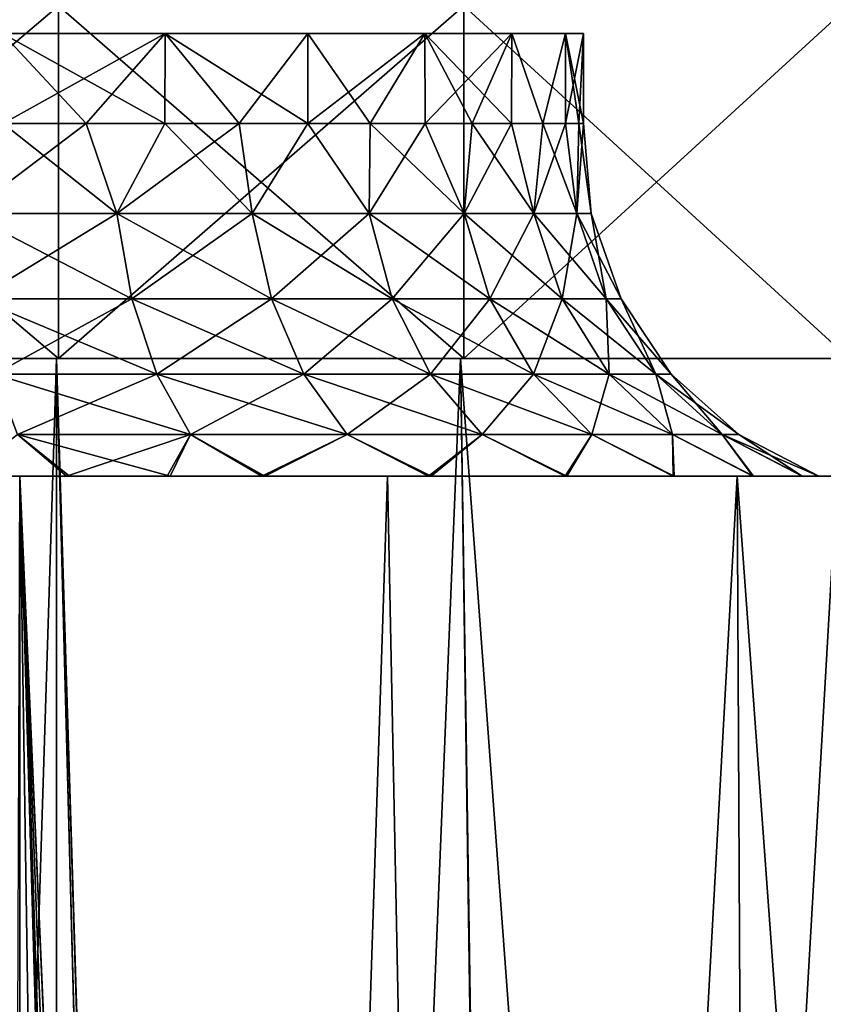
# Model space of a CAD drawing. Header units: millimetres. Extents: x -27 to 78, y -1 to 325.
# Tile 56 of 128: x 3 to 10, y 113 to 121. Entities that reach past the tile are written whole.
import ezdxf

# ---------------------------------------------------------------- set-up
doc = ezdxf.new("R2010")
doc.units = ezdxf.units.MM
doc.header["$LTSCALE"] = 65.185185
for name, color, linetype in [('2', 7, 'CONTINUOUS'), ('234', 7, 'CONTINUOUS'), ('4', 7, 'CONTINUOUS'), ('42', 7, 'CONTINUOUS'), ('43', 7, 'CONTINUOUS'), ('44', 7, 'CONTINUOUS'), ('45', 7, 'CONTINUOUS'), ('46', 7, 'CONTINUOUS'), ('47', 7, 'CONTINUOUS'), ('48', 7, 'CONTINUOUS'), ('49', 7, 'CONTINUOUS')]:
    doc.layers.add(name, color=color, linetype=linetype)

msp = doc.modelspace()

# ---------------------------------------------------------------- linework, layer by layer
at = {"layer": '2', "color": 7, "linetype": 'CONTINUOUS', "true_color": 0x96918c}
for points in [[(0, 118.4, 22.5), (0, 6.4, 22.5), (3.5198, 6.4, 22.2229), (0, 118.4, 22.5)], [(0, 6.4, -22.5), (0, 118.4, -22.5), (3.5196, 118.4, -22.2229), (0, 6.4, -22.5)], [(0, 6.4, -22.5), (3.5196, 118.4, -22.2229), (3.5198, 6.4, -22.2229), (0, 6.4, -22.5)], [(3.5196, 118.4, 22.2229), (0, 118.4, 22.5), (3.5198, 6.4, 22.2229), (3.5196, 118.4, 22.2229)], [(6.9532, 118.4, 21.3987), (3.5196, 118.4, 22.2229), (5, 70.6746, 21.9374), (6.9532, 118.4, 21.3987)], [(3.5196, 118.4, 22.2229), (3.5198, 6.4, 22.2229), (5, 62.1254, 21.9374), (3.5196, 118.4, 22.2229)], [(3.5196, 118.4, 22.2229), (5, 62.1254, 21.9374), (5, 62.6835, 21.9374), (3.5196, 118.4, 22.2229)], [(5, 70.6746, 21.9374), (3.5196, 118.4, 22.2229), (5, 70.1165, 21.9374), (5, 70.6746, 21.9374)], [(5, 70.1165, 21.9374), (3.5196, 118.4, 22.2229), (5, 62.6835, 21.9374), (5, 70.1165, 21.9374)], [(3.5196, 118.4, -22.2229), (6.9532, 118.4, -21.3987), (5, 70.6746, -21.9374), (3.5196, 118.4, -22.2229)], [(3.5198, 6.4, -22.2229), (3.5196, 118.4, -22.2229), (5, 70.6746, -21.9374), (3.5198, 6.4, -22.2229)], [(7.5983, 73.544, 21.1775), (6.9532, 118.4, 21.3987), (5, 70.6746, 21.9374), (7.5983, 73.544, 21.1775)], [(5, 70.6746, -21.9374), (6.9532, 118.4, -21.3987), (7.6321, 73.58, -21.1653), (5, 70.6746, -21.9374)], [(10.2145, 118.4, 20.0477), (6.9532, 118.4, 21.3987), (10.0785, 76.1387, 20.1167), (10.2145, 118.4, 20.0477)], [(10.0785, 76.1387, 20.1167), (6.9532, 118.4, 21.3987), (7.5983, 73.544, 21.1775), (10.0785, 76.1387, 20.1167)], [(6.9532, 118.4, -21.3987), (10.2145, 118.4, -20.0477), (7.6321, 73.58, -21.1653), (6.9532, 118.4, -21.3987)], [(7.6321, 73.58, -21.1653), (10.2145, 118.4, -20.0477), (10.1452, 76.2077, -20.0831), (7.6321, 73.58, -21.1653)]]:
    msp.add_3dface(points, dxfattribs=at)
at = {"layer": '234', "linetype": 'CONTINUOUS'}
for points in [[(8, 121.1625), (-8, 121.1625), (-7.8462, 121.1625, -1.5609), (8, 121.1625)], [(-8, 121.1625), (8, 121.1625), (7.8462, 121.1625, 1.5609), (-8, 121.1625)], [(-8, 121.1625), (7.8462, 121.1625, 1.5609), (-7.8462, 121.1625, 1.5609), (-8, 121.1625)], [(8, 121.1625), (-7.8462, 121.1625, -1.5609), (7.8462, 121.1625, -1.5609), (8, 121.1625)], [(-7.8462, 121.1625, -1.5609), (-7.391, 121.1625, -3.0615), (7.8462, 121.1625, -1.5609), (-7.8462, 121.1625, -1.5609)], [(7.8462, 121.1625, 1.5609), (7.391, 121.1625, 3.0615), (-7.8462, 121.1625, 1.5609), (7.8462, 121.1625, 1.5609)], [(7.391, 121.1625, 3.0615), (-7.391, 121.1625, 3.0615), (-7.8462, 121.1625, 1.5609), (7.391, 121.1625, 3.0615)], [(-7.391, 121.1625, -3.0615), (-6.6518, 121.1625, -4.4444), (7.391, 121.1625, -3.0615), (-7.391, 121.1625, -3.0615)], [(-7.391, 121.1625, -3.0615), (7.391, 121.1625, -3.0615), (7.8462, 121.1625, -1.5609), (-7.391, 121.1625, -3.0615)], [(7.391, 121.1625, 3.0615), (6.6518, 121.1625, 4.4444), (-7.391, 121.1625, 3.0615), (7.391, 121.1625, 3.0615)], [(6.6518, 121.1625, 4.4444), (-6.6518, 121.1625, 4.4444), (-7.391, 121.1625, 3.0615), (6.6518, 121.1625, 4.4444)], [(-6.6518, 121.1625, -4.4444), (-5.6569, 121.1625, -5.6569), (6.6518, 121.1625, -4.4444), (-6.6518, 121.1625, -4.4444)], [(-6.6518, 121.1625, -4.4444), (6.6518, 121.1625, -4.4444), (7.391, 121.1625, -3.0615), (-6.6518, 121.1625, -4.4444)], [(6.6518, 121.1625, 4.4444), (5.6569, 121.1625, 5.6569), (-6.6518, 121.1625, 4.4444), (6.6518, 121.1625, 4.4444)], [(5.6569, 121.1625, 5.6569), (-5.6569, 121.1625, 5.6569), (-6.6518, 121.1625, 4.4444), (5.6569, 121.1625, 5.6569)], [(-5.6569, 121.1625, -5.6569), (-4.4444, 121.1625, -6.6518), (5.6569, 121.1625, -5.6569), (-5.6569, 121.1625, -5.6569)], [(-5.6569, 121.1625, -5.6569), (5.6569, 121.1625, -5.6569), (6.6518, 121.1625, -4.4444), (-5.6569, 121.1625, -5.6569)], [(5.6569, 121.1625, 5.6569), (4.4444, 121.1625, 6.6518), (-5.6569, 121.1625, 5.6569), (5.6569, 121.1625, 5.6569)], [(4.4444, 121.1625, 6.6518), (-4.4444, 121.1625, 6.6518), (-5.6569, 121.1625, 5.6569), (4.4444, 121.1625, 6.6518)], [(-4.4444, 121.1625, -6.6518), (-3.0615, 121.1625, -7.391), (4.4444, 121.1625, -6.6518), (-4.4444, 121.1625, -6.6518)], [(-4.4444, 121.1625, -6.6518), (4.4444, 121.1625, -6.6518), (5.6569, 121.1625, -5.6569), (-4.4444, 121.1625, -6.6518)], [(4.4444, 121.1625, 6.6518), (3.0615, 121.1625, 7.391), (-4.4444, 121.1625, 6.6518), (4.4444, 121.1625, 6.6518)], [(-3.0615, 121.1625, -7.391), (3.0615, 121.1625, -7.391), (4.4444, 121.1625, -6.6518), (-3.0615, 121.1625, -7.391)]]:
    msp.add_3dface(points, dxfattribs=at)
at = {"layer": '4', "color": 7, "linetype": 'CONTINUOUS', "true_color": 0x96918c}
for points in [[(0, 117.4, -20.5), (0, 15.6499, -20.5), (3.2128, 15.6186, -20.2467), (0, 117.4, -20.5)], [(3.2066, 117.4, -20.2476), (0, 117.4, -20.5), (3.2128, 15.6186, -20.2467), (3.2066, 117.4, -20.2476)], [(2.8677, 16.3028, 20.2984), (3.2066, 117.4, 20.2476), (5, 76.6114, 19.8809), (2.8677, 16.3028, 20.2984)], [(6.3352, 117.4, -19.4965), (3.2066, 117.4, -20.2476), (5, 76.6114, -19.8809), (6.3352, 117.4, -19.4965)], [(4.7991, 15.6029, -19.9304), (3.2066, 117.4, -20.2476), (3.2128, 15.6186, -20.2467), (4.7991, 15.6029, -19.9304)], [(3.2066, 117.4, -20.2476), (4.7991, 15.6029, -19.9304), (5, 56.1886, -19.8809), (3.2066, 117.4, -20.2476)], [(5, 76.6114, -19.8809), (3.2066, 117.4, -20.2476), (5, 76.3906, -19.8809), (5, 76.6114, -19.8809)], [(5, 76.3906, -19.8809), (3.2066, 117.4, -20.2476), (5, 70.2487, -19.8809), (5, 76.3906, -19.8809)], [(5, 70.2487, -19.8809), (3.2066, 117.4, -20.2476), (5, 62.5513, -19.8809), (5, 70.2487, -19.8809)], [(5, 62.5513, -19.8809), (3.2066, 117.4, -20.2476), (5, 56.4094, -19.8809), (5, 62.5513, -19.8809)], [(5, 56.4094, -19.8809), (3.2066, 117.4, -20.2476), (5, 56.1886, -19.8809), (5, 56.4094, -19.8809)], [(3.2066, 117.4, 20.2476), (6.3352, 117.4, 19.4965), (5, 76.6114, 19.8809), (3.2066, 117.4, 20.2476)], [(7.1314, 77.8073, -19.2196), (6.3352, 117.4, -19.4965), (5, 76.6114, -19.8809), (7.1314, 77.8073, -19.2196)], [(5, 76.6114, 19.8809), (6.3352, 117.4, 19.4965), (7.1314, 77.8073, 19.2196), (5, 76.6114, 19.8809)], [(9.3063, 117.4, -18.2659), (6.3352, 117.4, -19.4965), (7.1314, 77.8073, -19.2196), (9.3063, 117.4, -18.2659)], [(6.3352, 117.4, 19.4965), (9.3063, 117.4, 18.2659), (7.1314, 77.8073, 19.2196), (6.3352, 117.4, 19.4965)], [(9.4987, 79.4188, -18.1666), (9.3063, 117.4, -18.2659), (7.1314, 77.8073, -19.2196), (9.4987, 79.4188, -18.1666)], [(7.1314, 77.8073, 19.2196), (9.3063, 117.4, 18.2659), (9.4987, 79.4188, 18.1666), (7.1314, 77.8073, 19.2196)], [(12.0497, 117.4, -16.5847), (9.3063, 117.4, -18.2659), (11.9396, 81.2941, -16.6642), (12.0497, 117.4, -16.5847)], [(11.9396, 81.2941, -16.6642), (9.3063, 117.4, -18.2659), (9.4987, 79.4188, -18.1666), (11.9396, 81.2941, -16.6642)], [(9.3063, 117.4, 18.2659), (12.0497, 117.4, 16.5847), (9.4987, 79.4188, 18.1666), (9.3063, 117.4, 18.2659)], [(9.4987, 79.4188, 18.1666), (12.0497, 117.4, 16.5847), (11.9396, 81.2941, 16.6642), (9.4987, 79.4188, 18.1666)]]:
    msp.add_3dface(points, dxfattribs=at)
at = {"layer": '42', "color": 7, "linetype": 'CONTINUOUS', "true_color": 0x96918c}
for points in [[(-0.0003, 118.4, -22.6), (0.0003, 121.4, -22.6), (3.5359, 118.4, -22.3217), (-0.0003, 118.4, -22.6)], [(0.0003, 121.4, -22.6), (3.5366, 121.4, -22.3216), (3.5359, 118.4, -22.3217), (0.0003, 121.4, -22.6)], [(3.5359, 118.4, -22.3217), (3.5366, 121.4, -22.3216), (6.9831, 118.4, -21.494), (3.5359, 118.4, -22.3217)], [(3.5366, 121.4, -22.3216), (6.9837, 121.4, -21.4938), (6.9831, 118.4, -21.494), (3.5366, 121.4, -22.3216)], [(6.9831, 118.4, -21.494), (6.9837, 121.4, -21.4938), (10.2604, 118.4, -20.1366), (6.9831, 118.4, -21.494)], [(6.9837, 121.4, -21.4938), (10.2608, 121.4, -20.1364), (10.2604, 118.4, -20.1366), (6.9837, 121.4, -21.4938)]]:
    msp.add_3dface(points, dxfattribs=at)
at = {"layer": '43', "color": 7, "linetype": 'CONTINUOUS', "true_color": 0x96918c}
for points in [[(3.5359, 121.4, 22.3217), (-0.0003, 121.4, 22.6), (0.0003, 118.4, 22.6), (3.5359, 121.4, 22.3217)], [(3.5366, 118.4, 22.3216), (3.5359, 121.4, 22.3217), (0.0003, 118.4, 22.6), (3.5366, 118.4, 22.3216)], [(6.9831, 121.4, 21.494), (3.5359, 121.4, 22.3217), (3.5366, 118.4, 22.3216), (6.9831, 121.4, 21.494)], [(6.9837, 118.4, 21.4938), (6.9831, 121.4, 21.494), (3.5366, 118.4, 22.3216), (6.9837, 118.4, 21.4938)], [(10.2604, 121.4, 20.1366), (6.9831, 121.4, 21.494), (6.9837, 118.4, 21.4938), (10.2604, 121.4, 20.1366)], [(10.2608, 118.4, 20.1364), (10.2604, 121.4, 20.1366), (6.9837, 118.4, 21.4938), (10.2608, 118.4, 20.1364)]]:
    msp.add_3dface(points, dxfattribs=at)
at = {"layer": '44', "color": 7, "linetype": 'CONTINUOUS', "true_color": 0x96918c}
for points in [[(0, 118.4, -22.5), (-0.0003, 118.4, -22.6), (3.5359, 118.4, -22.3217), (0, 118.4, -22.5)], [(3.5196, 118.4, -22.2229), (0, 118.4, -22.5), (3.5359, 118.4, -22.3217), (3.5196, 118.4, -22.2229)], [(0, 118.4, 22.5), (3.5196, 118.4, 22.2229), (3.5366, 118.4, 22.3216), (0, 118.4, 22.5)], [(0, 118.4, 22.5), (3.5366, 118.4, 22.3216), (0.0003, 118.4, 22.6), (0, 118.4, 22.5)], [(3.5196, 118.4, 22.2229), (6.9532, 118.4, 21.3987), (6.9837, 118.4, 21.4938), (3.5196, 118.4, 22.2229)], [(3.5196, 118.4, 22.2229), (6.9837, 118.4, 21.4938), (3.5366, 118.4, 22.3216), (3.5196, 118.4, 22.2229)], [(6.9532, 118.4, -21.3987), (3.5196, 118.4, -22.2229), (6.9831, 118.4, -21.494), (6.9532, 118.4, -21.3987)], [(3.5196, 118.4, -22.2229), (3.5359, 118.4, -22.3217), (6.9831, 118.4, -21.494), (3.5196, 118.4, -22.2229)], [(6.9532, 118.4, 21.3987), (10.2145, 118.4, 20.0477), (10.2608, 118.4, 20.1364), (6.9532, 118.4, 21.3987)], [(6.9532, 118.4, 21.3987), (10.2608, 118.4, 20.1364), (6.9837, 118.4, 21.4938), (6.9532, 118.4, 21.3987)], [(10.2145, 118.4, -20.0477), (6.9532, 118.4, -21.3987), (10.2604, 118.4, -20.1366), (10.2145, 118.4, -20.0477)], [(6.9532, 118.4, -21.3987), (6.9831, 118.4, -21.494), (10.2604, 118.4, -20.1366), (6.9532, 118.4, -21.3987)]]:
    msp.add_3dface(points, dxfattribs=at)
at = {"layer": '45', "color": 7, "linetype": 'CONTINUOUS', "true_color": 0x96918c}
for points in [[(-16.5847, 117.4, 12.0497), (-18.2658, 117.4, 9.3064), (16.5847, 117.4, 12.0497), (-16.5847, 117.4, 12.0497)], [(16.5847, 117.4, 12.0497), (-18.2658, 117.4, 9.3064), (-0.0129, 117.4, 9.9999), (16.5847, 117.4, 12.0497)], [(-14.4957, 117.4, 14.4957), (-16.5847, 117.4, 12.0497), (14.4957, 117.4, 14.4957), (-14.4957, 117.4, 14.4957)], [(-16.5847, 117.4, 12.0497), (16.5847, 117.4, 12.0497), (14.4957, 117.4, 14.4957), (-16.5847, 117.4, 12.0497)], [(-16.5847, 117.4, -12.0497), (-14.4957, 117.4, -14.4957), (16.5847, 117.4, -12.0497), (-16.5847, 117.4, -12.0497)], [(-16.5847, 117.4, -12.0497), (16.5847, 117.4, -12.0497), (18.2659, 117.4, -9.3063), (-16.5847, 117.4, -12.0497)], [(-16.5847, 117.4, -12.0497), (18.2659, 117.4, -9.3063), (0.0129, 117.4, -9.9999), (-16.5847, 117.4, -12.0497)], [(-12.0497, 117.4, 16.5847), (-14.4957, 117.4, 14.4957), (12.0497, 117.4, 16.5847), (-12.0497, 117.4, 16.5847)], [(-14.4957, 117.4, 14.4957), (14.4957, 117.4, 14.4957), (12.0497, 117.4, 16.5847), (-14.4957, 117.4, 14.4957)], [(-14.4957, 117.4, -14.4957), (-12.0497, 117.4, -16.5847), (14.4957, 117.4, -14.4957), (-14.4957, 117.4, -14.4957)], [(-14.4957, 117.4, -14.4957), (14.4957, 117.4, -14.4957), (16.5847, 117.4, -12.0497), (-14.4957, 117.4, -14.4957)], [(-9.3064, 117.4, 18.2658), (-12.0497, 117.4, 16.5847), (9.3063, 117.4, 18.2659), (-9.3064, 117.4, 18.2658)], [(-12.0497, 117.4, 16.5847), (12.0497, 117.4, 16.5847), (9.3063, 117.4, 18.2659), (-12.0497, 117.4, 16.5847)], [(-12.0497, 117.4, -16.5847), (-9.3064, 117.4, -18.2658), (12.0497, 117.4, -16.5847), (-12.0497, 117.4, -16.5847)], [(-12.0497, 117.4, -16.5847), (12.0497, 117.4, -16.5847), (14.4957, 117.4, -14.4957), (-12.0497, 117.4, -16.5847)], [(-6.3353, 117.4, 19.4965), (-9.3064, 117.4, 18.2658), (6.3352, 117.4, 19.4965), (-6.3353, 117.4, 19.4965)], [(-9.3064, 117.4, 18.2658), (9.3063, 117.4, 18.2659), (6.3352, 117.4, 19.4965), (-9.3064, 117.4, 18.2658)], [(-9.3064, 117.4, -18.2658), (-6.3353, 117.4, -19.4965), (9.3063, 117.4, -18.2659), (-9.3064, 117.4, -18.2658)], [(-9.3064, 117.4, -18.2658), (9.3063, 117.4, -18.2659), (12.0497, 117.4, -16.5847), (-9.3064, 117.4, -18.2658)], [(-6.3353, 117.4, 19.4965), (6.3352, 117.4, 19.4965), (3.2066, 117.4, 20.2476), (-6.3353, 117.4, 19.4965)], [(-6.3353, 117.4, -19.4965), (-3.2067, 117.4, -20.2476), (6.3352, 117.4, -19.4965), (-6.3353, 117.4, -19.4965)], [(-6.3353, 117.4, -19.4965), (6.3352, 117.4, -19.4965), (9.3063, 117.4, -18.2659), (-6.3353, 117.4, -19.4965)], [(-3.2067, 117.4, -20.2476), (0, 117.4, -20.5), (3.2066, 117.4, -20.2476), (-3.2067, 117.4, -20.2476)], [(-3.2067, 117.4, -20.2476), (3.2066, 117.4, -20.2476), (6.3352, 117.4, -19.4965), (-3.2067, 117.4, -20.2476)], [(1.8201, 117.4, 9.833), (16.5847, 117.4, 12.0497), (-0.0129, 117.4, 9.9999), (1.8201, 117.4, 9.833)], [(0.0129, 117.4, -9.9999), (18.2659, 117.4, -9.3063), (1.846, 117.4, -9.8282), (0.0129, 117.4, -9.9999)], [(2.7219, 117.4, 9.6224), (16.5847, 117.4, 12.0497), (1.8201, 117.4, 9.833), (2.7219, 117.4, 9.6224)], [(1.846, 117.4, -9.8282), (18.2659, 117.4, -9.3063), (2.7471, 117.4, -9.6152), (1.846, 117.4, -9.8282)], [(3.6051, 117.4, 9.3272), (16.5847, 117.4, 12.0497), (2.7219, 117.4, 9.6224), (3.6051, 117.4, 9.3272)], [(2.7471, 117.4, -9.6152), (18.2659, 117.4, -9.3063), (3.6297, 117.4, -9.3176), (2.7471, 117.4, -9.6152)], [(18.2659, 117.4, 9.3063), (16.5847, 117.4, 12.0497), (3.6051, 117.4, 9.3272), (18.2659, 117.4, 9.3063)], [(4.461, 117.4, 8.9498), (18.2659, 117.4, 9.3063), (3.6051, 117.4, 9.3272), (4.461, 117.4, 8.9498)], [(3.6297, 117.4, -9.3176), (18.2659, 117.4, -9.3063), (4.4851, 117.4, -8.9377), (3.6297, 117.4, -9.3176)], [(5.2665, 117.4, 8.5002), (18.2659, 117.4, 9.3063), (4.461, 117.4, 8.9498), (5.2665, 117.4, 8.5002)], [(18.2659, 117.4, -9.3063), (19.4965, 117.4, -6.3352), (4.4851, 117.4, -8.9377), (18.2659, 117.4, -9.3063)], [(4.4851, 117.4, -8.9377), (19.4965, 117.4, -6.3352), (5.2902, 117.4, -8.4854), (4.4851, 117.4, -8.9377)], [(6.6831, 117.4, 7.439), (18.2659, 117.4, 9.3063), (5.2665, 117.4, 8.5002), (6.6831, 117.4, 7.439)], [(5.2902, 117.4, -8.4854), (19.4965, 117.4, -6.3352), (6.7038, 117.4, -7.4203), (5.2902, 117.4, -8.4854)], [(19.4965, 117.4, 6.3352), (18.2659, 117.4, 9.3063), (6.6831, 117.4, 7.439), (19.4965, 117.4, 6.3352)], [(7.8447, 117.4, 6.2019), (19.4965, 117.4, 6.3352), (6.6831, 117.4, 7.439), (7.8447, 117.4, 6.2019)], [(6.7038, 117.4, -7.4203), (19.4965, 117.4, -6.3352), (7.8591, 117.4, -6.1836), (6.7038, 117.4, -7.4203)], [(8.7633, 117.4, 4.8173), (19.4965, 117.4, 6.3352), (7.8447, 117.4, 6.2019), (8.7633, 117.4, 4.8173)], [(19.4965, 117.4, -6.3352), (20.2476, 117.4, -3.2066), (7.8591, 117.4, -6.1836), (19.4965, 117.4, -6.3352)], [(7.8591, 117.4, -6.1836), (20.2476, 117.4, -3.2066), (8.7714, 117.4, -4.8025), (7.8591, 117.4, -6.1836)], [(9.441, 117.4, 3.2962), (19.4965, 117.4, 6.3352), (8.7633, 117.4, 4.8173), (9.441, 117.4, 3.2962)], [(8.7714, 117.4, -4.8025), (20.2476, 117.4, -3.2066), (9.4446, 117.4, -3.2859), (8.7714, 117.4, -4.8025)], [(20.2476, 117.4, 3.2066), (19.4965, 117.4, 6.3352), (9.441, 117.4, 3.2962), (20.2476, 117.4, 3.2066)], [(9.8601, 117.4, 1.6662), (20.2476, 117.4, 3.2066), (9.441, 117.4, 3.2962), (9.8601, 117.4, 1.6662)], [(9.4446, 117.4, -3.2859), (20.2476, 117.4, -3.2066), (9.861, 117.4, -1.6607), (9.4446, 117.4, -3.2859)], [(10, 117.4), (20.2476, 117.4, 3.2066), (9.8601, 117.4, 1.6662), (10, 117.4)], [(20.2476, 117.4, -3.2066), (20.5, 117.4), (9.861, 117.4, -1.6607), (20.2476, 117.4, -3.2066)], [(9.861, 117.4, -1.6607), (20.5, 117.4), (10, 117.4), (9.861, 117.4, -1.6607)], [(20.5, 117.4), (20.2476, 117.4, 3.2066), (10, 117.4), (20.5, 117.4)]]:
    msp.add_3dface(points, dxfattribs=at)
at = {"layer": '46', "color": 7, "linetype": 'CONTINUOUS', "true_color": 0x96918c}
for points in [[(4.0328, 119.634, -6.9849), (3.0656, 120.4, -7.3893), (2.7586, 119.634, -7.5791), (4.0328, 119.634, -6.9849)], [(3.7725, 120.4, -7.0547), (3.0656, 120.4, -7.3893), (4.0328, 119.634, -6.9849), (3.7725, 120.4, -7.0547)], [(4.4416, 120.4, -6.6538), (3.7725, 120.4, -7.0547), (4.0328, 119.634, -6.9849), (4.4416, 120.4, -6.6538)], [(5.1844, 119.634, -6.1785), (4.4416, 120.4, -6.6538), (4.0328, 119.634, -6.9849), (5.1844, 119.634, -6.1785)], [(5.0724, 120.4, -6.1863), (4.4416, 120.4, -6.6538), (5.1844, 119.634, -6.1785), (5.0724, 120.4, -6.1863)], [(5.6569, 120.4, -5.6569), (5.0724, 120.4, -6.1863), (5.1844, 119.634, -6.1785), (5.6569, 120.4, -5.6569)], [(6.1785, 119.634, -5.1844), (5.6569, 120.4, -5.6569), (5.1844, 119.634, -6.1785), (6.1785, 119.634, -5.1844)], [(6.1863, 120.4, -5.0724), (5.6569, 120.4, -5.6569), (6.1785, 119.634, -5.1844), (6.1863, 120.4, -5.0724)], [(6.9849, 119.634, -4.0328), (6.1863, 120.4, -5.0724), (6.1785, 119.634, -5.1844), (6.9849, 119.634, -4.0328)], [(6.6538, 120.4, -4.4416), (6.1863, 120.4, -5.0724), (6.9849, 119.634, -4.0328), (6.6538, 120.4, -4.4416)], [(7.0547, 120.4, -3.7725), (6.6538, 120.4, -4.4416), (6.9849, 119.634, -4.0328), (7.0547, 120.4, -3.7725)], [(7.5791, 119.634, -2.7586), (7.0547, 120.4, -3.7725), (6.9849, 119.634, -4.0328), (7.5791, 119.634, -2.7586)], [(7.3893, 120.4, -3.0656), (7.0547, 120.4, -3.7725), (7.5791, 119.634, -2.7586), (7.3893, 120.4, -3.0656)], [(7.6551, 120.4, -2.3236), (7.3893, 120.4, -3.0656), (7.5791, 119.634, -2.7586), (7.6551, 120.4, -2.3236)], [(7.943, 119.634, -1.4006), (7.6551, 120.4, -2.3236), (7.5791, 119.634, -2.7586), (7.943, 119.634, -1.4006)], [(7.8468, 120.4, -1.5579), (7.6551, 120.4, -2.3236), (7.943, 119.634, -1.4006), (7.8468, 120.4, -1.5579)], [(7.9619, 120.4, -0.7802), (7.8468, 120.4, -1.5579), (7.943, 119.634, -1.4006), (7.9619, 120.4, -0.7802)], [(8.0655, 119.634), (7.9619, 120.4, -0.7802), (7.943, 119.634, -1.4006), (8.0655, 119.634)], [(8, 120.4), (7.9619, 120.4, -0.7802), (8.0655, 119.634), (8, 120.4)], [(4.0328, 119.634, -6.9849), (2.7586, 119.634, -7.5791), (4.1599, 118.9076, -7.2052), (4.0328, 119.634, -6.9849)], [(4.1599, 118.9076, -7.2052), (2.7586, 119.634, -7.5791), (2.8456, 118.9076, -7.8181), (4.1599, 118.9076, -7.2052)], [(5.1844, 119.634, -6.1785), (4.0328, 119.634, -6.9849), (5.3479, 118.9076, -6.3734), (5.1844, 119.634, -6.1785)], [(5.3479, 118.9076, -6.3734), (4.0328, 119.634, -6.9849), (4.1599, 118.9076, -7.2052), (5.3479, 118.9076, -6.3734)], [(6.1785, 119.634, -5.1844), (5.1844, 119.634, -6.1785), (6.3734, 118.9076, -5.3479), (6.1785, 119.634, -5.1844)], [(6.3734, 118.9076, -5.3479), (5.1844, 119.634, -6.1785), (5.3479, 118.9076, -6.3734), (6.3734, 118.9076, -5.3479)], [(6.9849, 119.634, -4.0328), (6.1785, 119.634, -5.1844), (7.2052, 118.9076, -4.1599), (6.9849, 119.634, -4.0328)], [(7.2052, 118.9076, -4.1599), (6.1785, 119.634, -5.1844), (6.3734, 118.9076, -5.3479), (7.2052, 118.9076, -4.1599)], [(7.5791, 119.634, -2.7586), (6.9849, 119.634, -4.0328), (7.8181, 118.9076, -2.8456), (7.5791, 119.634, -2.7586)], [(7.8181, 118.9076, -2.8456), (6.9849, 119.634, -4.0328), (7.2052, 118.9076, -4.1599), (7.8181, 118.9076, -2.8456)], [(7.943, 119.634, -1.4006), (7.5791, 119.634, -2.7586), (8.1934, 118.9076, -1.4447), (7.943, 119.634, -1.4006)], [(8.1934, 118.9076, -1.4447), (7.5791, 119.634, -2.7586), (7.8181, 118.9076, -2.8456), (8.1934, 118.9076, -1.4447)], [(8.0655, 119.634), (7.943, 119.634, -1.4006), (8.3198, 118.9076), (8.0655, 119.634)], [(8.3198, 118.9076), (7.943, 119.634, -1.4006), (8.1934, 118.9076, -1.4447), (8.3198, 118.9076)], [(4.1599, 118.9076, -7.2052), (2.8456, 118.9076, -7.8181), (4.3735, 118.2675, -7.5751), (4.1599, 118.9076, -7.2052)], [(4.3735, 118.2675, -7.5751), (2.8456, 118.9076, -7.8181), (2.9916, 118.2675, -8.2195), (4.3735, 118.2675, -7.5751)], [(5.3479, 118.9076, -6.3734), (4.1599, 118.9076, -7.2052), (5.6224, 118.2675, -6.7006), (5.3479, 118.9076, -6.3734)], [(5.6224, 118.2675, -6.7006), (4.1599, 118.9076, -7.2052), (4.3735, 118.2675, -7.5751), (5.6224, 118.2675, -6.7006)], [(6.3734, 118.9076, -5.3479), (5.3479, 118.9076, -6.3734), (6.7006, 118.2675, -5.6224), (6.3734, 118.9076, -5.3479)], [(6.7006, 118.2675, -5.6224), (5.3479, 118.9076, -6.3734), (5.6224, 118.2675, -6.7006), (6.7006, 118.2675, -5.6224)], [(7.2052, 118.9076, -4.1599), (6.3734, 118.9076, -5.3479), (7.5751, 118.2675, -4.3735), (7.2052, 118.9076, -4.1599)], [(7.5751, 118.2675, -4.3735), (6.3734, 118.9076, -5.3479), (6.7006, 118.2675, -5.6224), (7.5751, 118.2675, -4.3735)], [(7.8181, 118.9076, -2.8456), (7.2052, 118.9076, -4.1599), (8.2195, 118.2675, -2.9916), (7.8181, 118.9076, -2.8456)], [(8.2195, 118.2675, -2.9916), (7.2052, 118.9076, -4.1599), (7.5751, 118.2675, -4.3735), (8.2195, 118.2675, -2.9916)], [(8.1934, 118.9076, -1.4447), (7.8181, 118.9076, -2.8456), (8.6141, 118.2675, -1.5189), (8.1934, 118.9076, -1.4447)], [(8.6141, 118.2675, -1.5189), (7.8181, 118.9076, -2.8456), (8.2195, 118.2675, -2.9916), (8.6141, 118.2675, -1.5189)], [(8.3198, 118.9076), (8.1934, 118.9076, -1.4447), (8.747, 118.2675), (8.3198, 118.9076)], [(8.747, 118.2675), (8.1934, 118.9076, -1.4447), (8.6141, 118.2675, -1.5189), (8.747, 118.2675)], [(4.3735, 118.2675, -7.5751), (2.9916, 118.2675, -8.2195), (4.66, 117.7538, -8.0714), (4.3735, 118.2675, -7.5751)], [(4.66, 117.7538, -8.0714), (2.9916, 118.2675, -8.2195), (3.1876, 117.7538, -8.7579), (4.66, 117.7538, -8.0714)], [(5.6224, 118.2675, -6.7006), (4.3735, 118.2675, -7.5751), (5.9908, 117.7538, -7.1395), (5.6224, 118.2675, -6.7006)], [(5.9908, 117.7538, -7.1395), (4.3735, 118.2675, -7.5751), (4.66, 117.7538, -8.0714), (5.9908, 117.7538, -7.1395)], [(6.7006, 118.2675, -5.6224), (5.6224, 118.2675, -6.7006), (7.1395, 117.7538, -5.9908), (6.7006, 118.2675, -5.6224)], [(7.1395, 117.7538, -5.9908), (5.6224, 118.2675, -6.7006), (5.9908, 117.7538, -7.1395), (7.1395, 117.7538, -5.9908)], [(7.5751, 118.2675, -4.3735), (6.7006, 118.2675, -5.6224), (8.0714, 117.7538, -4.66), (7.5751, 118.2675, -4.3735)], [(8.0714, 117.7538, -4.66), (6.7006, 118.2675, -5.6224), (7.1395, 117.7538, -5.9908), (8.0714, 117.7538, -4.66)], [(8.2195, 118.2675, -2.9916), (7.5751, 118.2675, -4.3735), (8.7579, 117.7538, -3.1876), (8.2195, 118.2675, -2.9916)], [(8.7579, 117.7538, -3.1876), (7.5751, 118.2675, -4.3735), (8.0714, 117.7538, -4.66), (8.7579, 117.7538, -3.1876)], [(8.6141, 118.2675, -1.5189), (8.2195, 118.2675, -2.9916), (9.1784, 117.7538, -1.6184), (8.6141, 118.2675, -1.5189)], [(9.1784, 117.7538, -1.6184), (8.2195, 118.2675, -2.9916), (8.7579, 117.7538, -3.1876), (9.1784, 117.7538, -1.6184)], [(8.747, 118.2675), (8.6141, 118.2675, -1.5189), (9.32, 117.7538), (8.747, 118.2675)], [(9.32, 117.7538), (8.6141, 118.2675, -1.5189), (9.1784, 117.7538, -1.6184), (9.32, 117.7538)], [(2.7471, 117.4, -9.6152), (3.6297, 117.4, -9.3176), (3.1876, 117.7538, -8.7579), (2.7471, 117.4, -9.6152)], [(3.6297, 117.4, -9.3176), (4.4851, 117.4, -8.9377), (3.1876, 117.7538, -8.7579), (3.6297, 117.4, -9.3176)], [(4.4851, 117.4, -8.9377), (4.66, 117.7538, -8.0714), (3.1876, 117.7538, -8.7579), (4.4851, 117.4, -8.9377)], [(4.4851, 117.4, -8.9377), (5.2902, 117.4, -8.4854), (4.66, 117.7538, -8.0714), (4.4851, 117.4, -8.9377)], [(5.2902, 117.4, -8.4854), (5.9908, 117.7538, -7.1395), (4.66, 117.7538, -8.0714), (5.2902, 117.4, -8.4854)], [(5.2902, 117.4, -8.4854), (6.7038, 117.4, -7.4203), (5.9908, 117.7538, -7.1395), (5.2902, 117.4, -8.4854)], [(6.7038, 117.4, -7.4203), (7.1395, 117.7538, -5.9908), (5.9908, 117.7538, -7.1395), (6.7038, 117.4, -7.4203)], [(6.7038, 117.4, -7.4203), (7.8591, 117.4, -6.1836), (7.1395, 117.7538, -5.9908), (6.7038, 117.4, -7.4203)], [(7.8591, 117.4, -6.1836), (8.0714, 117.7538, -4.66), (7.1395, 117.7538, -5.9908), (7.8591, 117.4, -6.1836)], [(7.8591, 117.4, -6.1836), (8.7714, 117.4, -4.8025), (8.0714, 117.7538, -4.66), (7.8591, 117.4, -6.1836)], [(8.7714, 117.4, -4.8025), (8.7579, 117.7538, -3.1876), (8.0714, 117.7538, -4.66), (8.7714, 117.4, -4.8025)], [(8.7714, 117.4, -4.8025), (9.4446, 117.4, -3.2859), (8.7579, 117.7538, -3.1876), (8.7714, 117.4, -4.8025)], [(9.4446, 117.4, -3.2859), (9.1784, 117.7538, -1.6184), (8.7579, 117.7538, -3.1876), (9.4446, 117.4, -3.2859)], [(9.4446, 117.4, -3.2859), (9.861, 117.4, -1.6607), (9.1784, 117.7538, -1.6184), (9.4446, 117.4, -3.2859)], [(9.861, 117.4, -1.6607), (10, 117.4), (9.1784, 117.7538, -1.6184), (9.861, 117.4, -1.6607)], [(10, 117.4), (9.32, 117.7538), (9.1784, 117.7538, -1.6184), (10, 117.4)]]:
    msp.add_3dface(points, dxfattribs=at)
at = {"layer": '47', "color": 7, "linetype": 'CONTINUOUS', "true_color": 0x96918c}
for points in [[(4.0328, 119.634, 6.9849), (2.7586, 119.634, 7.5791), (3.7725, 120.4, 7.0547), (4.0328, 119.634, 6.9849)], [(3.7725, 120.4, 7.0547), (2.7586, 119.634, 7.5791), (3.0656, 120.4, 7.3893), (3.7725, 120.4, 7.0547)], [(4.4416, 120.4, 6.6538), (4.0328, 119.634, 6.9849), (3.7725, 120.4, 7.0547), (4.4416, 120.4, 6.6538)], [(5.1844, 119.634, 6.1785), (4.0328, 119.634, 6.9849), (5.0724, 120.4, 6.1863), (5.1844, 119.634, 6.1785)], [(5.0724, 120.4, 6.1863), (4.0328, 119.634, 6.9849), (4.4416, 120.4, 6.6538), (5.0724, 120.4, 6.1863)], [(5.6569, 120.4, 5.6569), (5.1844, 119.634, 6.1785), (5.0724, 120.4, 6.1863), (5.6569, 120.4, 5.6569)], [(6.1785, 119.634, 5.1844), (5.1844, 119.634, 6.1785), (5.6569, 120.4, 5.6569), (6.1785, 119.634, 5.1844)], [(6.1863, 120.4, 5.0724), (6.1785, 119.634, 5.1844), (5.6569, 120.4, 5.6569), (6.1863, 120.4, 5.0724)], [(6.9849, 119.634, 4.0328), (6.1785, 119.634, 5.1844), (6.6538, 120.4, 4.4416), (6.9849, 119.634, 4.0328)], [(6.6538, 120.4, 4.4416), (6.1785, 119.634, 5.1844), (6.1863, 120.4, 5.0724), (6.6538, 120.4, 4.4416)], [(7.0547, 120.4, 3.7725), (6.9849, 119.634, 4.0328), (6.6538, 120.4, 4.4416), (7.0547, 120.4, 3.7725)], [(7.5791, 119.634, 2.7586), (6.9849, 119.634, 4.0328), (7.3893, 120.4, 3.0656), (7.5791, 119.634, 2.7586)], [(7.3893, 120.4, 3.0656), (6.9849, 119.634, 4.0328), (7.0547, 120.4, 3.7725), (7.3893, 120.4, 3.0656)], [(7.6551, 120.4, 2.3236), (7.5791, 119.634, 2.7586), (7.3893, 120.4, 3.0656), (7.6551, 120.4, 2.3236)], [(7.943, 119.634, 1.4006), (7.5791, 119.634, 2.7586), (7.8468, 120.4, 1.5579), (7.943, 119.634, 1.4006)], [(7.8468, 120.4, 1.5579), (7.5791, 119.634, 2.7586), (7.6551, 120.4, 2.3236), (7.8468, 120.4, 1.5579)], [(7.9619, 120.4, 0.7802), (7.943, 119.634, 1.4006), (7.8468, 120.4, 1.5579), (7.9619, 120.4, 0.7802)], [(8, 120.4), (8.0655, 119.634), (7.943, 119.634, 1.4006), (8, 120.4)], [(8, 120.4), (7.943, 119.634, 1.4006), (7.9619, 120.4, 0.7802), (8, 120.4)], [(4.0328, 119.634, 6.9849), (2.8456, 118.9076, 7.8181), (2.7586, 119.634, 7.5791), (4.0328, 119.634, 6.9849)], [(4.1599, 118.9076, 7.2052), (2.8456, 118.9076, 7.8181), (4.0328, 119.634, 6.9849), (4.1599, 118.9076, 7.2052)], [(5.1844, 119.634, 6.1785), (4.1599, 118.9076, 7.2052), (4.0328, 119.634, 6.9849), (5.1844, 119.634, 6.1785)], [(5.3479, 118.9076, 6.3734), (4.1599, 118.9076, 7.2052), (5.1844, 119.634, 6.1785), (5.3479, 118.9076, 6.3734)], [(6.1785, 119.634, 5.1844), (5.3479, 118.9076, 6.3734), (5.1844, 119.634, 6.1785), (6.1785, 119.634, 5.1844)], [(6.3734, 118.9076, 5.3479), (5.3479, 118.9076, 6.3734), (6.1785, 119.634, 5.1844), (6.3734, 118.9076, 5.3479)], [(6.9849, 119.634, 4.0328), (6.3734, 118.9076, 5.3479), (6.1785, 119.634, 5.1844), (6.9849, 119.634, 4.0328)], [(7.2052, 118.9076, 4.1599), (6.3734, 118.9076, 5.3479), (6.9849, 119.634, 4.0328), (7.2052, 118.9076, 4.1599)], [(7.5791, 119.634, 2.7586), (7.2052, 118.9076, 4.1599), (6.9849, 119.634, 4.0328), (7.5791, 119.634, 2.7586)], [(7.8181, 118.9076, 2.8456), (7.2052, 118.9076, 4.1599), (7.5791, 119.634, 2.7586), (7.8181, 118.9076, 2.8456)], [(7.943, 119.634, 1.4006), (7.8181, 118.9076, 2.8456), (7.5791, 119.634, 2.7586), (7.943, 119.634, 1.4006)], [(8.1934, 118.9076, 1.4447), (7.8181, 118.9076, 2.8456), (7.943, 119.634, 1.4006), (8.1934, 118.9076, 1.4447)], [(8.0655, 119.634), (8.1934, 118.9076, 1.4447), (7.943, 119.634, 1.4006), (8.0655, 119.634)], [(8.0655, 119.634), (8.3198, 118.9076), (8.1934, 118.9076, 1.4447), (8.0655, 119.634)], [(4.1599, 118.9076, 7.2052), (2.9916, 118.2675, 8.2195), (2.8456, 118.9076, 7.8181), (4.1599, 118.9076, 7.2052)], [(4.3735, 118.2675, 7.5751), (2.9916, 118.2675, 8.2195), (4.1599, 118.9076, 7.2052), (4.3735, 118.2675, 7.5751)], [(5.3479, 118.9076, 6.3734), (4.3735, 118.2675, 7.5751), (4.1599, 118.9076, 7.2052), (5.3479, 118.9076, 6.3734)], [(5.6224, 118.2675, 6.7006), (4.3735, 118.2675, 7.5751), (5.3479, 118.9076, 6.3734), (5.6224, 118.2675, 6.7006)], [(6.3734, 118.9076, 5.3479), (5.6224, 118.2675, 6.7006), (5.3479, 118.9076, 6.3734), (6.3734, 118.9076, 5.3479)], [(6.7006, 118.2675, 5.6224), (5.6224, 118.2675, 6.7006), (6.3734, 118.9076, 5.3479), (6.7006, 118.2675, 5.6224)], [(7.2052, 118.9076, 4.1599), (6.7006, 118.2675, 5.6224), (6.3734, 118.9076, 5.3479), (7.2052, 118.9076, 4.1599)], [(7.5751, 118.2675, 4.3735), (6.7006, 118.2675, 5.6224), (7.2052, 118.9076, 4.1599), (7.5751, 118.2675, 4.3735)], [(7.8181, 118.9076, 2.8456), (7.5751, 118.2675, 4.3735), (7.2052, 118.9076, 4.1599), (7.8181, 118.9076, 2.8456)], [(8.2195, 118.2675, 2.9916), (7.5751, 118.2675, 4.3735), (7.8181, 118.9076, 2.8456), (8.2195, 118.2675, 2.9916)], [(8.1934, 118.9076, 1.4447), (8.2195, 118.2675, 2.9916), (7.8181, 118.9076, 2.8456), (8.1934, 118.9076, 1.4447)], [(8.3198, 118.9076), (8.6141, 118.2675, 1.5189), (8.1934, 118.9076, 1.4447), (8.3198, 118.9076)], [(8.6141, 118.2675, 1.5189), (8.2195, 118.2675, 2.9916), (8.1934, 118.9076, 1.4447), (8.6141, 118.2675, 1.5189)], [(8.3198, 118.9076), (8.747, 118.2675), (8.6141, 118.2675, 1.5189), (8.3198, 118.9076)], [(4.3735, 118.2675, 7.5751), (3.1876, 117.7538, 8.7579), (2.9916, 118.2675, 8.2195), (4.3735, 118.2675, 7.5751)], [(4.66, 117.7538, 8.0714), (3.1876, 117.7538, 8.7579), (4.3735, 118.2675, 7.5751), (4.66, 117.7538, 8.0714)], [(5.6224, 118.2675, 6.7006), (4.66, 117.7538, 8.0714), (4.3735, 118.2675, 7.5751), (5.6224, 118.2675, 6.7006)], [(5.9908, 117.7538, 7.1395), (4.66, 117.7538, 8.0714), (5.6224, 118.2675, 6.7006), (5.9908, 117.7538, 7.1395)], [(6.7006, 118.2675, 5.6224), (5.9908, 117.7538, 7.1395), (5.6224, 118.2675, 6.7006), (6.7006, 118.2675, 5.6224)], [(7.1395, 117.7538, 5.9908), (5.9908, 117.7538, 7.1395), (6.7006, 118.2675, 5.6224), (7.1395, 117.7538, 5.9908)], [(7.5751, 118.2675, 4.3735), (7.1395, 117.7538, 5.9908), (6.7006, 118.2675, 5.6224), (7.5751, 118.2675, 4.3735)], [(8.0714, 117.7538, 4.66), (7.1395, 117.7538, 5.9908), (7.5751, 118.2675, 4.3735), (8.0714, 117.7538, 4.66)], [(8.2195, 118.2675, 2.9916), (8.0714, 117.7538, 4.66), (7.5751, 118.2675, 4.3735), (8.2195, 118.2675, 2.9916)], [(8.7579, 117.7538, 3.1876), (8.0714, 117.7538, 4.66), (8.2195, 118.2675, 2.9916), (8.7579, 117.7538, 3.1876)], [(8.6141, 118.2675, 1.5189), (8.7579, 117.7538, 3.1876), (8.2195, 118.2675, 2.9916), (8.6141, 118.2675, 1.5189)], [(8.747, 118.2675), (9.1784, 117.7538, 1.6184), (8.6141, 118.2675, 1.5189), (8.747, 118.2675)], [(9.1784, 117.7538, 1.6184), (8.7579, 117.7538, 3.1876), (8.6141, 118.2675, 1.5189), (9.1784, 117.7538, 1.6184)], [(8.747, 118.2675), (9.32, 117.7538), (9.1784, 117.7538, 1.6184), (8.747, 118.2675)], [(3.6051, 117.4, 9.3272), (2.7219, 117.4, 9.6224), (3.1876, 117.7538, 8.7579), (3.6051, 117.4, 9.3272)], [(4.66, 117.7538, 8.0714), (3.6051, 117.4, 9.3272), (3.1876, 117.7538, 8.7579), (4.66, 117.7538, 8.0714)], [(4.461, 117.4, 8.9498), (3.6051, 117.4, 9.3272), (4.66, 117.7538, 8.0714), (4.461, 117.4, 8.9498)], [(5.2665, 117.4, 8.5002), (4.461, 117.4, 8.9498), (4.66, 117.7538, 8.0714), (5.2665, 117.4, 8.5002)], [(5.9908, 117.7538, 7.1395), (5.2665, 117.4, 8.5002), (4.66, 117.7538, 8.0714), (5.9908, 117.7538, 7.1395)], [(6.6831, 117.4, 7.439), (5.2665, 117.4, 8.5002), (5.9908, 117.7538, 7.1395), (6.6831, 117.4, 7.439)], [(7.1395, 117.7538, 5.9908), (6.6831, 117.4, 7.439), (5.9908, 117.7538, 7.1395), (7.1395, 117.7538, 5.9908)], [(7.8447, 117.4, 6.2019), (6.6831, 117.4, 7.439), (7.1395, 117.7538, 5.9908), (7.8447, 117.4, 6.2019)], [(8.0714, 117.7538, 4.66), (7.8447, 117.4, 6.2019), (7.1395, 117.7538, 5.9908), (8.0714, 117.7538, 4.66)], [(8.7633, 117.4, 4.8173), (7.8447, 117.4, 6.2019), (8.0714, 117.7538, 4.66), (8.7633, 117.4, 4.8173)], [(8.7579, 117.7538, 3.1876), (8.7633, 117.4, 4.8173), (8.0714, 117.7538, 4.66), (8.7579, 117.7538, 3.1876)], [(9.441, 117.4, 3.2962), (8.7633, 117.4, 4.8173), (8.7579, 117.7538, 3.1876), (9.441, 117.4, 3.2962)], [(9.1784, 117.7538, 1.6184), (9.441, 117.4, 3.2962), (8.7579, 117.7538, 3.1876), (9.1784, 117.7538, 1.6184)], [(9.8601, 117.4, 1.6662), (9.441, 117.4, 3.2962), (9.1784, 117.7538, 1.6184), (9.8601, 117.4, 1.6662)], [(9.32, 117.7538), (9.8601, 117.4, 1.6662), (9.1784, 117.7538, 1.6184), (9.32, 117.7538)], [(10, 117.4), (9.8601, 117.4, 1.6662), (9.32, 117.7538), (10, 117.4)]]:
    msp.add_3dface(points, dxfattribs=at)
at = {"layer": '48', "color": 7, "linetype": 'CONTINUOUS', "true_color": 0x96918c}
for points in [[(3.0656, 120.4, -7.3893), (3.7725, 120.4, -7.0547), (3.0615, 121.1625, -7.391), (3.0656, 120.4, -7.3893)], [(3.7725, 120.4, -7.0547), (4.4416, 120.4, -6.6538), (3.0615, 121.1625, -7.391), (3.7725, 120.4, -7.0547)], [(3.0615, 121.1625, -7.391), (4.4416, 120.4, -6.6538), (4.4444, 121.1625, -6.6518), (3.0615, 121.1625, -7.391)], [(4.4416, 120.4, -6.6538), (5.0724, 120.4, -6.1863), (4.4444, 121.1625, -6.6518), (4.4416, 120.4, -6.6538)], [(5.0724, 120.4, -6.1863), (5.6569, 120.4, -5.6569), (4.4444, 121.1625, -6.6518), (5.0724, 120.4, -6.1863)], [(4.4444, 121.1625, -6.6518), (5.6569, 120.4, -5.6569), (5.6569, 121.1625, -5.6569), (4.4444, 121.1625, -6.6518)], [(5.6569, 120.4, -5.6569), (6.1863, 120.4, -5.0724), (5.6569, 121.1625, -5.6569), (5.6569, 120.4, -5.6569)], [(5.6569, 121.1625, -5.6569), (6.1863, 120.4, -5.0724), (6.6518, 121.1625, -4.4444), (5.6569, 121.1625, -5.6569)], [(6.1863, 120.4, -5.0724), (6.6538, 120.4, -4.4416), (6.6518, 121.1625, -4.4444), (6.1863, 120.4, -5.0724)], [(6.6538, 120.4, -4.4416), (7.0547, 120.4, -3.7725), (6.6518, 121.1625, -4.4444), (6.6538, 120.4, -4.4416)], [(7.0547, 120.4, -3.7725), (7.3893, 120.4, -3.0656), (6.6518, 121.1625, -4.4444), (7.0547, 120.4, -3.7725)], [(6.6518, 121.1625, -4.4444), (7.3893, 120.4, -3.0656), (7.391, 121.1625, -3.0615), (6.6518, 121.1625, -4.4444)], [(7.3893, 120.4, -3.0656), (7.6551, 120.4, -2.3236), (7.391, 121.1625, -3.0615), (7.3893, 120.4, -3.0656)], [(7.391, 121.1625, -3.0615), (7.6551, 120.4, -2.3236), (7.8462, 121.1625, -1.5609), (7.391, 121.1625, -3.0615)], [(7.6551, 120.4, -2.3236), (7.8468, 120.4, -1.5579), (7.8462, 121.1625, -1.5609), (7.6551, 120.4, -2.3236)], [(7.8468, 120.4, -1.5579), (7.9619, 120.4, -0.7802), (7.8462, 121.1625, -1.5609), (7.8468, 120.4, -1.5579)], [(7.9619, 120.4, -0.7802), (8, 120.4), (7.8462, 121.1625, -1.5609), (7.9619, 120.4, -0.7802)], [(8, 120.4), (8, 121.1625), (7.8462, 121.1625, -1.5609), (8, 120.4)]]:
    msp.add_3dface(points, dxfattribs=at)
at = {"layer": '49', "color": 7, "linetype": 'CONTINUOUS', "true_color": 0x96918c}
for points in [[(4.4444, 121.1625, 6.6518), (3.0656, 120.4, 7.3893), (3.0615, 121.1625, 7.391), (4.4444, 121.1625, 6.6518)], [(3.7725, 120.4, 7.0547), (3.0656, 120.4, 7.3893), (4.4444, 121.1625, 6.6518), (3.7725, 120.4, 7.0547)], [(4.4416, 120.4, 6.6538), (3.7725, 120.4, 7.0547), (4.4444, 121.1625, 6.6518), (4.4416, 120.4, 6.6538)], [(5.0724, 120.4, 6.1863), (4.4416, 120.4, 6.6538), (4.4444, 121.1625, 6.6518), (5.0724, 120.4, 6.1863)], [(5.6569, 121.1625, 5.6569), (5.0724, 120.4, 6.1863), (4.4444, 121.1625, 6.6518), (5.6569, 121.1625, 5.6569)], [(5.6569, 120.4, 5.6569), (5.0724, 120.4, 6.1863), (5.6569, 121.1625, 5.6569), (5.6569, 120.4, 5.6569)], [(6.1863, 120.4, 5.0724), (5.6569, 120.4, 5.6569), (6.6518, 121.1625, 4.4444), (6.1863, 120.4, 5.0724)], [(6.6518, 121.1625, 4.4444), (5.6569, 120.4, 5.6569), (5.6569, 121.1625, 5.6569), (6.6518, 121.1625, 4.4444)], [(6.6538, 120.4, 4.4416), (6.1863, 120.4, 5.0724), (6.6518, 121.1625, 4.4444), (6.6538, 120.4, 4.4416)], [(7.391, 121.1625, 3.0615), (6.6538, 120.4, 4.4416), (6.6518, 121.1625, 4.4444), (7.391, 121.1625, 3.0615)], [(7.0547, 120.4, 3.7725), (6.6538, 120.4, 4.4416), (7.391, 121.1625, 3.0615), (7.0547, 120.4, 3.7725)], [(7.3893, 120.4, 3.0656), (7.0547, 120.4, 3.7725), (7.391, 121.1625, 3.0615), (7.3893, 120.4, 3.0656)], [(7.6551, 120.4, 2.3236), (7.3893, 120.4, 3.0656), (7.391, 121.1625, 3.0615), (7.6551, 120.4, 2.3236)], [(7.8462, 121.1625, 1.5609), (7.6551, 120.4, 2.3236), (7.391, 121.1625, 3.0615), (7.8462, 121.1625, 1.5609)], [(7.8468, 120.4, 1.5579), (7.6551, 120.4, 2.3236), (7.8462, 121.1625, 1.5609), (7.8468, 120.4, 1.5579)], [(8, 121.1625), (7.8468, 120.4, 1.5579), (7.8462, 121.1625, 1.5609), (8, 121.1625)], [(7.9619, 120.4, 0.7802), (7.8468, 120.4, 1.5579), (8, 121.1625), (7.9619, 120.4, 0.7802)], [(8, 120.4), (7.9619, 120.4, 0.7802), (8, 121.1625), (8, 120.4)]]:
    msp.add_3dface(points, dxfattribs=at)

doc.saveas('drawing.dxf')
